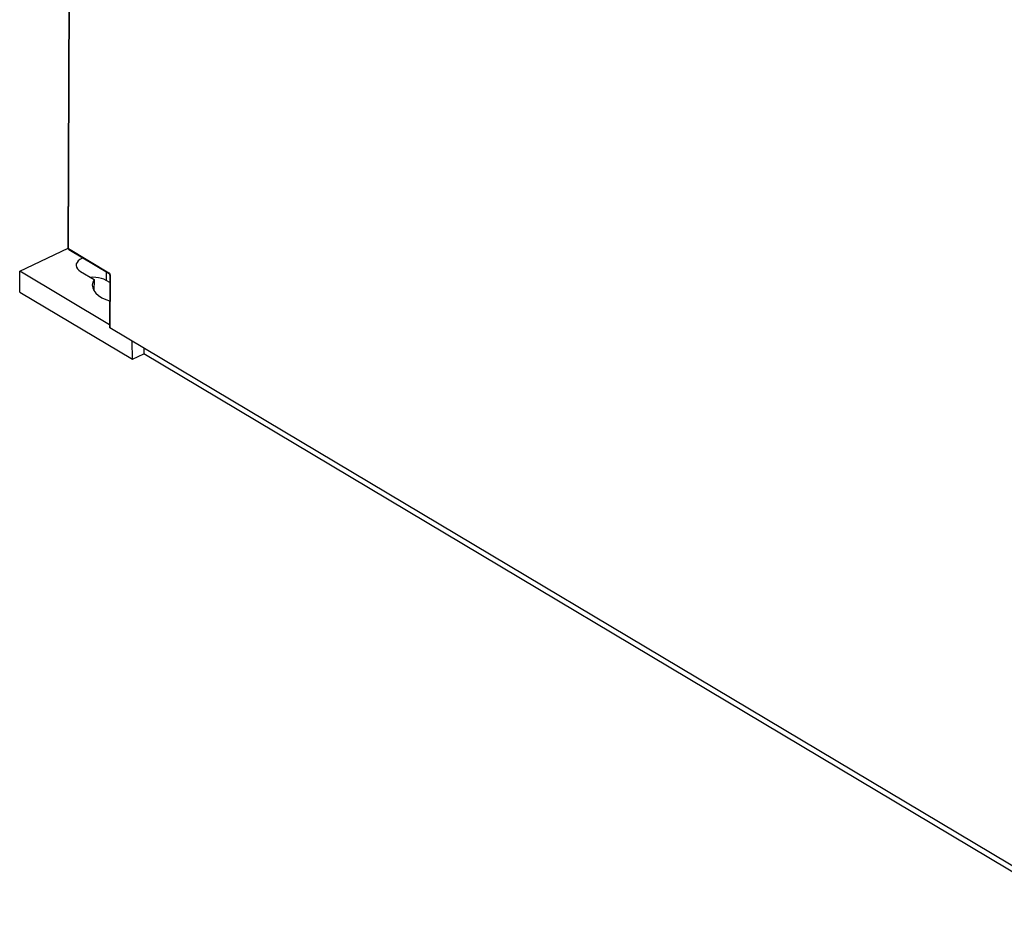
# Model space of a CAD drawing. Extents: x 0 to 594, y 0 to 420.
# Tile 20 of 38: x 498 to 530, y 76 to 105. Entities that reach past the tile are written whole.
import ezdxf

# ---------------------------------------------------------------- set-up
doc = ezdxf.new("R2010")
doc.units = 0
doc.header["$LTSCALE"] = 32.67
doc.layers.get('0').update_dxf_attribs({"linetype": 'CONTINUOUS'})

msp = doc.modelspace()

# ---------------------------------------------------------------- linework, layer by layer
at = {"color": 7, "linetype": 'CONTINUOUS'}
for p, q in [((499.584, 97.722), (499.695, 127.565)), ((498.035, 96.982), (499.586, 97.718)), ((499.584, 97.718), (499.584, 97.722)), ((499.608, 97.679), (500.896, 96.91)), ((498.043, 96.31), (498.035, 96.982)), ((500.912, 95.266), (498.035, 96.982)), ((499.983, 96.977), (500.415, 96.719)), ((500.918, 96.866), (500.912, 95.19)), ((500.415, 96.719), (500.413, 96.358)), ((500.917, 96.618), (500.799, 96.688)), ((498.043, 96.31), (501.647, 94.16)), ((532.358, 76.416), (500.925, 95.172)), ((501.647, 94.16), (501.64, 94.745)), ((501.647, 94.16), (502.009, 94.331)), ((502.01, 94.525), (502.009, 94.331)), ((531.141, 76.949), (502.009, 94.331))]:
    msp.add_line(p, q, dxfattribs=at)
at = {"color": 9, "linetype": 'CONTINUOUS'}
for p, q in [((499.596, 97.704), (499.708, 127.547)), ((499.596, 97.704), (500.884, 96.935)), ((500.8, 96.967), (500.799, 96.688)), ((500.908, 96.914), (500.917, 96.898)), ((500.931, 96.848), (500.925, 95.172)), ((500.929, 96.865), (500.931, 96.848))]:
    msp.add_line(p, q, dxfattribs=at)
for points in [[(499.584, 97.722), (499.584, 97.719), (499.588, 97.711), (499.596, 97.704)], [(499.596, 97.704), (499.598, 97.692), (499.603, 97.682), (499.608, 97.679)], [(500.884, 96.935), (500.886, 96.923), (500.891, 96.914), (500.896, 96.91)], [(500.884, 96.935), (500.897, 96.926), (500.908, 96.914)], [(500.917, 96.898), (500.925, 96.882), (500.929, 96.865)], [(500.931, 96.848), (500.922, 96.855), (500.918, 96.863), (500.918, 96.866)]]:
    msp.add_lwpolyline(points, dxfattribs=at)
at = {"color": 7, "linetype": 'CONTINUOUS'}
for points in [[(499.608, 97.679), (499.596, 97.689), (499.588, 97.702), (499.584, 97.718)], [(500.065, 97.406), (500.025, 97.39), (499.96, 97.353), (499.907, 97.311), (499.87, 97.264), (499.848, 97.214), (499.842, 97.173)], [(499.842, 97.173), (499.843, 97.163), (499.854, 97.112), (499.882, 97.063), (499.925, 97.018), (499.983, 96.977)], [(500.799, 96.688), (500.729, 96.723), (500.649, 96.751), (500.561, 96.772), (500.468, 96.784), (500.372, 96.787), (500.308, 96.783)], [(500.908, 96.897), (500.903, 96.904), (500.898, 96.908), (500.896, 96.91)], [(500.916, 96.88), (500.912, 96.889), (500.908, 96.897)], [(500.918, 96.866), (500.918, 96.872), (500.916, 96.88)], [(500.415, 96.719), (500.375, 96.632), (500.36, 96.538)], [(500.36, 96.538), (500.372, 96.452), (500.409, 96.364), (500.471, 96.28), (500.557, 96.202), (500.664, 96.132), (500.79, 96.072), (500.915, 96.028)], [(500.925, 95.172), (500.916, 95.179), (500.912, 95.187), (500.912, 95.19)]]:
    msp.add_lwpolyline(points, dxfattribs=at)

doc.saveas('drawing.dxf')
